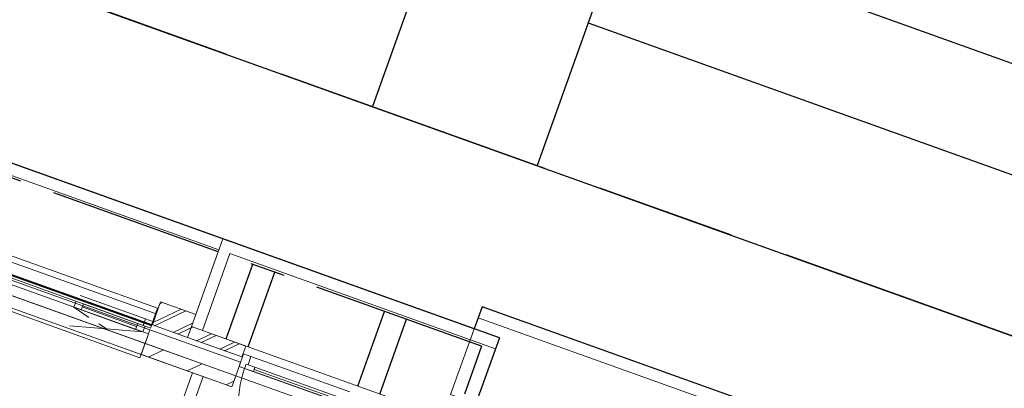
# Model space of a CAD drawing. Header units: metres. Extents: x 136314.7 to 136393.7, y 453293.7 to 453383.2.
# Tile 25 of 95: x 136353.9 to 136362.3, y 453321.6 to 453324.7. Entities that reach past the tile are written whole.
import ezdxf

# ---------------------------------------------------------------- set-up
doc = ezdxf.new("R2010")
doc.units = ezdxf.units.M
doc.set_wipeout_variables(frame=1)
for name, pattern in [('B0701', [234.1199934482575, 155.9999942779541, -78.11999917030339]), ('CENTER__G5', [2.4, 1.5, -0.3, 0.3, -0.3]), ('Wipeout_Contour', [1000, 0, -1000])]:
    doc.linetypes.add(name, pattern=pattern)
for name, color, linetype in [('-DR-nw-vh-band 12x25', 2, 'CENTER__G5'), ('-DR-nw-vh-kantverharding', 4, 'Continuous'), ('-DR-nw-vh-scheiding verhardingen', 1, 'Continuous'), ('kavelgrens', 211, 'Continuous'), ('SIT_Situatie plgr_2_New_21 Buitenwanden', 7, 'Continuous'), ('SIT_Situatie plgr_2_New_21 Buitenwanden Afdek-arcering', 7, 'Continuous'), ('SIT_Situatie plgr_2_New_21 Buitenwanden Deuren', 7, 'Continuous'), ('SIT_Situatie plgr_2_New_21 Buitenwanden Doorsnede-arcering', 7, 'Continuous'), ('SIT_Situatie plgr_2_New_21 Buitenwanden Ramen', 7, 'Continuous'), ('SIT_Situatie plgr_2_New_22 NC Binnenwanden', 7, 'Continuous'), ('SIT_Situatie plgr_2_New_22 NC Binnenwanden Afdek-arcering', 7, 'Continuous'), ('SIT_Situatie plgr_2_New_22 NC Binnenwanden Doorsnede-arcering', 7, 'Continuous'), ('SIT_Situatie plgr_2_New_23 Vloeren', 7, 'Continuous'), ('SIT_Situatie plgr_2_New_31 Buitenwandopeningen', 7, 'Continuous'), ('SIT_Situatie plgr_2_New_31 Vensterbank', 7, 'Continuous'), ('SIT_Situatie plgr_2_New_43 Vloerafwerking', 7, 'Continuous'), ('SIT_Situatie plgr_2_New_90 Terrein perceel', 7, 'Continuous'), ('SIT_Situatie plgr_4_New_90 Terrein perceel', 7, 'Continuous')]:
    doc.layers.add(name, color=color, linetype=linetype)
pattern_1 = [(205.30822150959, (19050.70796805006, 24785.13211794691), (-64.12313819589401, 135.6031826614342), []), (205.30822150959, (19063.53259568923, 24758.01148141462), (-64.12313819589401, 135.6031826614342), [])]

# ---------------------------------------------------------------- blocks, each defined once
blk = doc.blocks.new('woonblok 1 jutfasehof')
at = {"layer": 'SIT_Situatie plgr_2_New_21 Buitenwanden', "color": 252, "linetype": 'Continuous', "lineweight": 0}
for p, q in [((-14817.5245260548, 26068.42560164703), (-14846.50309990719, 25987.45497575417)), ((-14804.72003993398, 26104.20332006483), (-14817.5245260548, 26068.42560164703))]:
    blk.add_line(p, q, dxfattribs=at)
at = {"layer": 'SIT_Situatie plgr_2_New_21 Buitenwanden Deuren', "color": 252, "linetype": 'Continuous', "lineweight": 0}
for p, q in [((-14716.02930100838, 26153.18242610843), (-13868.66228585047, 25849.91828114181)), ((-14817.5245260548, 26068.42560164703), (-14846.50309990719, 25987.45497575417)), ((-14804.72003993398, 26104.20332006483), (-14817.5245260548, 26068.42560164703)), ((-14804.72003993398, 26104.20332006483), (-14817.5245260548, 26068.42560164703)), ((-14770.44858076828, 26051.57759359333), (-14817.5245260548, 26068.42560164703)), ((-14756.97017432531, 26089.23834982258), (-14770.44858076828, 26051.57759359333)), ((-14756.97017432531, 26089.23834982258), (-14770.44858076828, 26051.57759359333)), ((-13891.06992281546, 25736.85680315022), (-14770.44858076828, 26051.57759359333)), ((-14770.44858076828, 26051.57759359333), (-14695.12706830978, 26024.62078070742)), ((-14740.96435292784, 26083.51002708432), (-14756.97017432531, 26089.23834982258)), ((-14681.64866186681, 26062.28153693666), (-14756.97017432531, 26089.23834982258)), ((-14695.12706830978, 26024.62078070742), (-14681.64866186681, 26062.28153693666)), ((-14688.3878650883, 26043.45115882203), (-13959.65223205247, 25782.64399415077))]:
    blk.add_line(p, q, dxfattribs=at)
at = {"layer": 'SIT_Situatie plgr_2_New_21 Buitenwanden Deuren', "color": 252, "linetype": 'Continuous', "lineweight": 0, "flags": 128}
for points in [[(-14695.12706830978, 26024.62078070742), (-13966.39143527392, 25763.81361603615), (-13959.65223205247, 25782.64399415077), (-14688.3878650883, 26043.45115882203)], [(-14688.3878650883, 26043.45115882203), (-13959.65223205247, 25782.64399415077), (-13952.91302883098, 25801.47437226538), (-14681.64866186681, 26062.28153693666)]]:
    blk.add_lwpolyline(points, close=True, dxfattribs=at)
at = {"layer": 'SIT_Situatie plgr_2_New_21 Buitenwanden Deuren', "color": 252, "linetype": 'Continuous', "lineweight": 0}
blk.add_arc((-13891.06992281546, 25736.85680315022), 934.0000000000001, 160.3082215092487, 250.3082215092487, dxfattribs=at)
at = {"layer": 'SIT_Situatie plgr_2_New_22 NC Binnenwanden', "color": 252, "linetype": 'Continuous', "lineweight": 0, "flags": 128}
for points in [[(-15219.14574922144, 26014.608679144), (-16574.56806110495, 22227.34892602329)], [(-16480.41617119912, 22193.6529080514), (-15124.99385928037, 25980.91266127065)], [(-15219.14574922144, 26014.608679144), (-15124.99385928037, 25980.91266127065)], [(-14880.19911601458, 25893.30308518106), (-14846.50309990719, 25987.45497575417)]]:
    blk.add_lwpolyline(points, dxfattribs=at)
at = {"layer": 'SIT_Situatie plgr_2_New_23 Vloeren', "color": 252, "linetype": 'Continuous', "lineweight": 0, "flags": 128}
blk.add_lwpolyline([(-17435.68011338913, 26914.0954268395), (-12972.89496644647, 25316.8897089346), (-16497.49206534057, 15468.61923946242), (-20960.29501356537, 17065.80108430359)], close=True, dxfattribs=at)
at = {"layer": 'SIT_Situatie plgr_2_New_90 Terrein perceel', "color": 252, "linetype": 'Continuous', "lineweight": 0, "flags": 128}
for points in [[(-14957.6553769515, 27163.70060486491), (-15227.22473898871, 26410.48237023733), (-15133.07284090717, 26376.78635144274), (-14897.19949766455, 27035.85268798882), (-12617.78246485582, 26220.07190404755)], [(-12584.08633959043, 26314.22376397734), (-14957.6553769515, 27163.70060486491)], [(-12617.78258000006, 26220.07158231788), (-14897.19973972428, 27035.85201590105), (-15133.07244558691, 26376.78712464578), (-12853.65568701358, 25561.0055701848)], [(-12617.78246485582, 26220.07190404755), (-12584.08633959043, 26314.22376397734)], [(-12853.65568701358, 25561.0055701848), (-12617.78258000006, 26220.07158231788)]]:
    blk.add_lwpolyline(points, dxfattribs=at)
at = {"layer": 'SIT_Situatie plgr_4_New_90 Terrein perceel', "color": 252, "linetype": 'Continuous', "lineweight": 0, "flags": 128}
for points in [[(-12766.93921789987, 26485.87563828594), (-12733.24330233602, 26580.02758349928)], [(-12733.24330233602, 26580.02758349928), (-8510.505141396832, 25068.75256961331)], [(-13002.81275531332, 25826.80842406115), (-12766.93923118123, 26485.87560117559)], [(-12766.93923118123, 26485.87560117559), (-8638.353297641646, 25008.29601730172), (-8874.226003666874, 24349.23112610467), (-11152.70272979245, 25164.67407952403), (-11209.98595721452, 25004.6158655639), (-12523.43042598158, 25474.68445091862), (-12466.14719855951, 25634.74266487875), (-13002.81275531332, 25826.80842406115)], [(-8510.505141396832, 25068.75256961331), (-8682.35590499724, 24588.57469234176), (-8776.507808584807, 24622.27071313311), (-8638.353058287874, 25008.29669035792), (-12766.93921789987, 26485.87563828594)]]:
    blk.add_lwpolyline(points, dxfattribs=at)
at = {"color": 252, "linetype": 'Wipeout_Contour', "lineweight": 0, "ltscale": 832470.6724432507}
blk.add_wipeout([(-15528.510788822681, 26518.309621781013), (-16850.40334764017, 26991.401693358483), (-16884.099363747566, 26897.249802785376), (-15562.206804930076, 26424.15773120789)], dxfattribs=at).dxf.layer = 'SIT_Situatie plgr_2_New_21 Buitenwanden Afdek-arcering'
at = {"color": 252, "linetype": 'Wipeout_Contour', "lineweight": 0, "ltscale": 837317.9578547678}
blk.add_wipeout([(-14761.17288065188, 26243.687090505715), (-15227.22473898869, 26410.482370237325), (-15260.920755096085, 26316.33047966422), (-14794.868896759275, 26149.53519993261)], dxfattribs=at).dxf.layer = 'SIT_Situatie plgr_2_New_21 Buitenwanden Afdek-arcering'
at = {"layer": 'SIT_Situatie plgr_2_New_21 Buitenwanden Doorsnede-arcering', "linetype": 'Continuous', "lineweight": 0}
h = blk.add_hatch(dxfattribs=at)
h.set_pattern_fill('145_BAKSTEEN_0002', color=252, style=0, pattern_type=2)
h.set_pattern_definition(pattern_1)
h.paths.add_polyline_path([(-15190.15912127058, 26514.04944986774), (-15491.44517110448, 26621.87670141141), (-15562.20680493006, 26424.15773120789), (-15260.9207550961, 26316.33047966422)])
h = blk.add_hatch(dxfattribs=at)
h.set_pattern_fill('145_BAKSTEEN_0002', color=252, style=0, pattern_type=2)
h.set_pattern_definition(pattern_1)
h.paths.add_polyline_path([(-14761.17288065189, 26243.68709050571), (-15227.22473898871, 26410.48237023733), (-15260.9207550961, 26316.33047966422), (-14794.86889675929, 26149.53519993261)])
at = {"layer": 'SIT_Situatie plgr_2_New_21 Buitenwanden', "color": 252, "linetype": 'Continuous', "lineweight": 0, "flags": 128}
for points in [[(-15528.51078882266, 26518.30962178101), (-16850.40334764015, 26991.40169335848)], [(-16884.09936374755, 26897.24980278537), (-15562.20680493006, 26424.15773120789)], [(-15491.44517110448, 26621.87670141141), (-15562.20680493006, 26424.15773120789)], [(-15190.15912127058, 26514.04944986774), (-15491.44517110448, 26621.87670141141)], [(-15528.51078882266, 26518.30962178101), (-15562.20680493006, 26424.15773120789)], [(-15190.15912127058, 26514.04944986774), (-15260.9207550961, 26316.33047966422)], [(-15562.20680493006, 26424.15773120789), (-15260.9207550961, 26316.33047966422)], [(-15227.22473898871, 26410.48237023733), (-15260.9207550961, 26316.33047966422)], [(-14761.17288065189, 26243.68709050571), (-15227.22473898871, 26410.48237023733)], [(-14761.17288065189, 26243.68709050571), (-15227.22473898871, 26410.48237023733)], [(-15260.9207550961, 26316.33047966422), (-14794.86889675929, 26149.53519993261)], [(-15260.9207550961, 26316.33047966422), (-14794.86889675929, 26149.53519993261)], [(-14761.17288065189, 26243.68709050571), (-14794.86889675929, 26149.53519993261)], [(-14761.17288065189, 26243.68709050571), (-14794.86889675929, 26149.53519993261)]]:
    blk.add_lwpolyline(points, dxfattribs=at)
at = {"layer": 'SIT_Situatie plgr_2_New_21 Buitenwanden Deuren', "color": 252, "linetype": 'Continuous', "lineweight": 0}
for p, q in [((-14817.5245260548, 26068.42560164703), (-14779.1110676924, 26175.75875690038)), ((-14779.1110676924, 26175.75875690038), (-14716.02930100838, 26153.18242610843)), ((-14716.02930100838, 26153.18242610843), (-14740.96435292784, 26083.51002708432))]:
    blk.add_line(p, q, dxfattribs=at)
at = {"layer": 'SIT_Situatie plgr_2_New_31 Buitenwandopeningen', "color": 252, "linetype": 'Continuous', "lineweight": 0, "flags": 128}
for points in [[(-15569.58687809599, 26421.3429224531), (-15517.31189420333, 26567.40732803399)], [(-15577.96472319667, 26397.93392500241), (-15571.22551997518, 26416.76430311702)], [(-15571.22551997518, 26416.76430311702), (-15569.58687809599, 26421.3429224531)]]:
    blk.add_lwpolyline(points, dxfattribs=at)
at = {"layer": 'SIT_Situatie plgr_2_New_90 Terrein perceel', "color": 252, "linetype": 'Continuous', "lineweight": 0, "flags": 128}
blk.add_lwpolyline([(-15491.44517955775, 26621.87671666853), (-15190.15911264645, 26514.04945901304), (-14991.35155899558, 27069.54866172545), (-16915.81613082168, 27758.2951406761), (-17114.62366394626, 27202.79599531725), (-16813.33771174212, 27094.9687787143), (-16850.40323245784, 26991.40197012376), (-15528.51067974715, 26518.30996543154)], close=True, dxfattribs=at)
at = {"color": 252, "linetype": 'Wipeout_Contour', "lineweight": 0, "ltscale": 832793.8285652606}
blk.add_wipeout([(-15625.139234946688, 26266.121028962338), (-16935.733566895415, 26735.16957860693), (-16969.42958300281, 26641.017688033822), (-15658.835251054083, 26171.96913838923)], dxfattribs=at).dxf.layer = 'SIT_Situatie plgr_2_New_22 NC Binnenwanden Afdek-arcering'
at = {"layer": 'SIT_Situatie plgr_2_New_22 NC Binnenwanden Doorsnede-arcering', "linetype": 'Continuous', "lineweight": 0}
h = blk.add_hatch(dxfattribs=at)
h.set_pattern_fill('130_KALKZANDSTEEN_0002', color=252, style=0, pattern_type=2)
h.set_pattern_definition([(205.30822150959, (19050.70796805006, 24785.13211794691), (-106.8718969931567, 226.0053044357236), [])])
h.paths.add_polyline_path([(-14846.50309990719, 25987.45497575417), (-15625.13923494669, 26266.12102896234), (-15658.83525105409, 26171.96913838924), (-14880.19911601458, 25893.30308518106)])
at = {"layer": 'kavelgrens'}
blk.add_lwpolyline([(6830.18252365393, 19084.58808114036), (432.5622893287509, 21374.23211262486), (334.8430171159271, 21101.19192856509), (-1647.054109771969, 21810.49300745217), (-8350.642738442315, 24209.64005813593), (-8252.924291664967, 24482.68054077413), (-8667.192703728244, 24630.9430452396), (-8510.505141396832, 25068.75256961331), (-12733.24483142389, 26580.02331097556), (-12800.63489912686, 26391.7243478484), (-28308.39272232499, 31941.79773362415), (-28540.89709263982, 31292.14449385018), (-30465.36186302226, 31980.89110856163)], dxfattribs=at)
at = {"layer": 'SIT_Situatie plgr_2_New_21 Buitenwanden', "color": 252, "linetype": 'Continuous', "lineweight": 0}
for p, q in [((-15583.35617497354, 26382.86937327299), (-15596.1606610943, 26347.0916548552)), ((-15596.1606610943, 26347.0916548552), (-15625.13923494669, 26266.12102896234))]:
    blk.add_line(p, q, dxfattribs=at)
at = {"layer": 'SIT_Situatie plgr_2_New_21 Buitenwanden', "color": 252, "linetype": 'Continuous', "lineweight": 0, "flags": 128}
for points in [[(-14804.72006265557, 26104.20332819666), (-15583.35619769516, 26382.86938140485)], [(-15625.13925766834, 26266.12103709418), (-14846.50312262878, 25987.45498388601)]]:
    blk.add_lwpolyline(points, dxfattribs=at)
at = {"layer": 'SIT_Situatie plgr_2_New_21 Buitenwanden Ramen', "color": 252, "linetype": 'Continuous', "lineweight": 0}
for p, q in [((-16893.95050692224, 26851.91792291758), (-15583.35617497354, 26382.86937327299)), ((-16935.73356689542, 26735.16957860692), (-15625.13923494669, 26266.12102896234)), ((-16235.92276512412, 26576.0560870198), (-16217.72691642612, 26626.89810792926)), ((-16217.72691642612, 26626.89810792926), (-16235.92276512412, 26576.0560870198)), ((-15620.82896941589, 26477.00114090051), (-16181.50348536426, 26677.66091953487)), ((-16282.9987104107, 26592.90409507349), (-16251.45782706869, 26581.6159296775)), ((-16251.45782706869, 26581.6159296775), (-16235.92276512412, 26576.0560870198)), ((-16235.92276512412, 26576.0560870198), (-16172.84099844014, 26553.47975622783)), ((-16172.84099844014, 26553.47975622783), (-16154.64514974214, 26604.3217771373)), ((-16172.84099844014, 26553.47975622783), (-15706.31837306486, 26386.51599370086)), ((-16172.84099844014, 26553.47975622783), (-15706.31837306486, 26386.51599370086)), ((-16163.74307409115, 26578.90076668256), (-15697.22044871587, 26411.93700415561)), ((-15688.12252436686, 26437.35801461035), (-16154.64514974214, 26604.3217771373)), ((-15620.82896941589, 26477.00114090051), (-15641.04657908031, 26420.51000655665)), ((-15557.7472027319, 26454.42481010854), (-15620.82896941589, 26477.00114090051)), ((-15643.23660638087, 26363.93966290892), (-16270.627244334, 26415.42992948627)), ((-15688.12252436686, 26437.35801461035), (-15706.31837306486, 26386.51599370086)), ((-15706.31837306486, 26386.51599370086), (-15643.23660638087, 26363.93966290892)), ((-15625.0407576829, 26414.78168381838), (-15688.12252436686, 26437.35801461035)), ((-15625.0407576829, 26414.78168381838), (-15643.23660638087, 26363.93966290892)), ((-15643.23660638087, 26363.93966290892), (-15625.0407576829, 26414.78168381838)), ((-15643.23660638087, 26363.93966290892), (-15596.1606610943, 26347.0916548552)), ((-15641.04657908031, 26420.51000655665), (-15625.0407576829, 26414.78168381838)), ((-15583.35617497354, 26382.86937327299), (-15596.1606610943, 26347.0916548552)), ((-15583.35617497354, 26382.86937327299), (-15596.1606610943, 26347.0916548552)), ((-15596.1606610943, 26347.0916548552), (-15625.13923494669, 26266.12102896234))]:
    blk.add_line(p, q, dxfattribs=at)
at = {"layer": 'SIT_Situatie plgr_2_New_21 Buitenwanden Ramen', "color": 252, "linetype": 'B0701', "lineweight": 0}
blk.add_line((-16235.92276512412, 26576.0560870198), (-15956.93192535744, 26389.6847961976), dxfattribs=at)
at = {"layer": 'SIT_Situatie plgr_2_New_22 NC Binnenwanden', "color": 252, "linetype": 'Continuous', "lineweight": 0, "flags": 128}
for points in [[(-15625.13923494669, 26266.12102896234), (-16935.73356689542, 26735.16957860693)], [(-16969.42958300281, 26641.01768803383), (-15658.83525105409, 26171.96913838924)], [(-15625.13923494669, 26266.12102896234), (-15658.83525105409, 26171.96913838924)], [(-15625.13923494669, 26266.12102896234), (-15658.83525105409, 26171.96913838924)], [(-14846.50309990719, 25987.45497575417), (-15625.13923494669, 26266.12102896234)], [(-15658.83525105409, 26171.96913838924), (-14880.19911601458, 25893.30308518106)]]:
    blk.add_lwpolyline(points, dxfattribs=at)
at = {"layer": 'SIT_Situatie plgr_2_New_31 Buitenwandopeningen', "color": 252, "linetype": 'Continuous', "lineweight": 0, "flags": 128}
for points in [[(-15517.31189420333, 26567.40732803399), (-16827.90622615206, 27036.45587767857)], [(-15571.22551997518, 26416.76430311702), (-16881.81985192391, 26885.81285276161)], [(-15569.58687809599, 26421.3429224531), (-16880.18121004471, 26890.3914720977)], [(-15577.96472319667, 26397.93392500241), (-16888.55905514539, 26866.98247464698)]]:
    blk.add_lwpolyline(points, dxfattribs=at)
at = {"layer": 'SIT_Situatie plgr_2_New_31 Vensterbank', "color": 252, "linetype": 'Continuous', "lineweight": 0, "flags": 128}
for points in [[(-15596.16066109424, 26347.09165485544), (-16906.75499304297, 26816.14020450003)], [(-15668.9440558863, 26143.7235712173), (-16979.53838783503, 26612.7721208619)], [(-15668.9440558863, 26143.7235712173), (-15596.16066109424, 26347.09165485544)]]:
    blk.add_lwpolyline(points, dxfattribs=at)
at = {"layer": 'SIT_Situatie plgr_2_New_43 Vloerafwerking', "color": 252, "linetype": 'Continuous', "lineweight": 0, "flags": 128}
blk.add_lwpolyline([(-16576.77002583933, 15603.2036340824), (-17379.88562352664, 15890.63064113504), (-17441.88630019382, 15717.3911428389), (-20072.49009685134, 16658.8578235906), (-20010.48942018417, 16832.09732188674), (-20813.60501787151, 17119.52432893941), (-17356.39370976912, 26779.5084567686), (-14880.19909101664, 25893.30310188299), (-14817.5245101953, 26068.42559281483), (-13373.23455903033, 25551.52872370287), (-13435.90913985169, 25376.40623277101), (-13119.55871773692, 25263.18776191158)], close=True, dxfattribs=at)

msp = doc.modelspace()

# ---------------------------------------------------------------- linework, layer by layer
at = {"layer": '-DR-nw-vh-band 12x25', "flags": 128}
for points in [[(136357.8319940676, 453321.9431968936), (136339.3079513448, 453328.5728364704), (136334.6631687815, 453328.0207948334)], [(136357.8319940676, 453321.9431968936), (136357.6853435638, 453321.5334326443)]]:
    msp.add_lwpolyline(points, dxfattribs=at)
at = {"layer": '-DR-nw-vh-kantverharding', "flags": 128}
for points in [[(136357.9848362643, 453322.0141362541), (136339.3218161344, 453328.6953289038), (136334.5806962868, 453328.1318373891)], [(136355.6397217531, 453322.0053237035), (136355.8689347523, 453322.6457800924)], [(136355.8280255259, 453321.937931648), (136356.0572385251, 453322.5783880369)], [(136356.76954439, 453321.6009713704), (136356.9987562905, 453322.2414246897)], [(136356.9578481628, 453321.5335793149), (136357.1870600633, 453322.1740326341)], [(136357.9853398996, 453322.0155437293), (136357.798325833, 453321.4929974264)]]:
    msp.add_lwpolyline(points, dxfattribs=at)
at = {"layer": '-DR-nw-vh-scheiding verhardingen', "flags": 128}
for points in [[(136341.3652898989, 453329.5570857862), (136377.9862879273, 453316.4488493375)], [(136358.2450446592, 453327.8496011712), (136358.0687849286, 453327.2780446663), (136356.8959776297, 453323.9979820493)], [(136357.768889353, 453322.0933181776), (136342.2610328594, 453327.643115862)], [(136359.4816209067, 453326.7706177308), (136358.3082321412, 453323.4924751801)], [(136359.0496422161, 453325.5637817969), (136378.7182321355, 453318.5235441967)], [(136355.645722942, 453324.4455021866), (136354.5159187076, 453324.8499079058)], [(136358.7463380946, 453324.71642909), (136378.418800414, 453317.6748053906)], [(136358.3760831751, 453323.4681883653), (136356.1164747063, 453324.2769998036)], [(136359.9766391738, 453322.8952802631), (136358.8468349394, 453323.2996859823)], [(136363.8368036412, 453321.5135607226), (136360.4473909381, 453322.7267778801)], [(136357.8722780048, 453322.0560074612), (136357.8720620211, 453322.0554020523)]]:
    msp.add_lwpolyline(points, dxfattribs=at)

# ---------------------------------------------------------------- next in the draw order: block references
at = {"layer": 'kavelgrens', "xscale": 0.001, "yscale": 0.001}
msp.add_blockref('woonblok 1 jutfasehof', (136370.5694262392, 453295.7013199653), dxfattribs=at)

doc.saveas('drawing.dxf')
